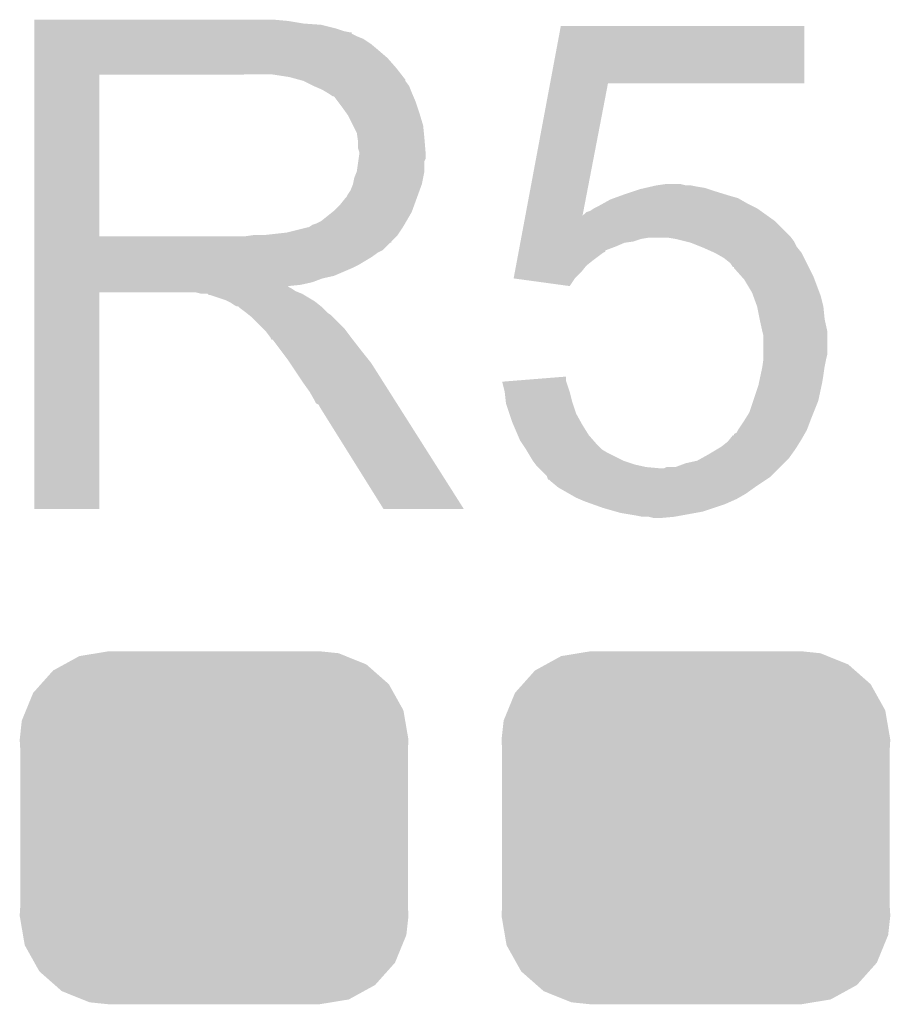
# Model space of a CAD drawing. Extents: x -1.3 to 24.2, y -3.9 to 39.2.
# Tile 22 of 29: x 6.8 to 8.6, y 28.9 to 30.8. Entities that reach past the tile are written whole.
import ezdxf

# ---------------------------------------------------------------- set-up
doc = ezdxf.new("R2010")
doc.units = 0
doc.layers.get('0').update_dxf_attribs({"linetype": 'CONTINUOUS'})
doc.layers.add('3D_HALL_16_CLICK_V100_GTO', color=14, linetype='CONTINUOUS')
doc.layers.add('3D_HALL_16_CLICK_V100_GTS', color=12, linetype='CONTINUOUS')

# ---------------------------------------------------------------- blocks, each defined once
blk = doc.blocks.new('CUSTOM_65')
for points in [[(-0.298526, 0.325596), (-0.268438, 0.342124), (0.30335, 0.325596), (0.2622, 0.342124)], [(-0.268438, 0.342124), (-0.233628, 0.347838), (0.2622, 0.342124), (0.247972, 0.347838)], [(-0.233628, 0.347838), (-0.20955, 0.35179), (0.247972, 0.347838), (0.20955, 0.35179)], [(-0.320744, 0.31339), (-0.298526, 0.325596), (0.317222, 0.31339), (0.30335, 0.325596)], [(-0.34504, 0.286174), (-0.320744, 0.31339), (0.348152, 0.286174), (0.317222, 0.31339)], [(-0.360486, 0.26887), (-0.34504, 0.286174), (0.357822, 0.26887), (0.348152, 0.286174)], [(-0.37475, 0.234078), (-0.360486, 0.26887), (0.377262, 0.234078), (0.357822, 0.26887)], [(-0.383124, 0.213652), (-0.37475, 0.234078), (0.380766, 0.213652), (0.377262, 0.234078)], [(-0.38735, 0.17526), (-0.383124, 0.213652), (0.38735, 0.17526), (0.380766, 0.213652)], [(-0.38608, 0.154124), (-0.38735, 0.17526), (0.38608, 0.154124), (0.38735, 0.17526)], [(-0.38608, -0.154124), (-0.38608, 0.154124), (0.38608, -0.154124), (0.38608, 0.154124)], [(-0.38735, -0.17526), (-0.38608, -0.154124), (0.38735, -0.17526), (0.38608, -0.154124)], [(-0.380764, -0.213652), (-0.38735, -0.17526), (0.383124, -0.213652), (0.38735, -0.17526)], [(-0.377262, -0.234078), (-0.380764, -0.213652), (0.374748, -0.234078), (0.383124, -0.213652)], [(-0.35782, -0.26887), (-0.377262, -0.234078), (0.360486, -0.26887), (0.374748, -0.234078)], [(-0.348152, -0.286174), (-0.35782, -0.26887), (0.345038, -0.286174), (0.360486, -0.26887)], [(-0.31722, -0.31339), (-0.348152, -0.286174), (0.320744, -0.31339), (0.345038, -0.286174)], [(-0.30335, -0.325596), (-0.31722, -0.31339), (0.298524, -0.325596), (0.320744, -0.31339)], [(-0.262198, -0.342124), (-0.30335, -0.325596), (0.268438, -0.342124), (0.298524, -0.325596)], [(-0.247972, -0.347838), (-0.262198, -0.342124), (0.233626, -0.347838), (0.268438, -0.342124)], [(-0.20955, -0.35179), (-0.247972, -0.347838), (0.20955, -0.35179), (0.233626, -0.347838)]]:
    blk.add_solid(points)

msp = doc.modelspace()

# ---------------------------------------------------------------- linework, layer by layer
at = {"layer": '3D_HALL_16_CLICK_V100_GTO'}
for points in [[(6.858022, 30.84322), (6.858024, 30.84576), (7.36346, 30.84322), (7.33552, 30.84576)], [(6.858022, 30.83814), (6.858022, 30.84322), (7.393938, 30.83814), (7.36346, 30.84322)], [(6.858022, 30.8356), (6.858022, 30.83814), (7.4295, 30.8356), (7.393938, 30.83814)], [(6.858022, 30.82798), (6.858022, 30.8356), (7.459978, 30.82798), (7.4295, 30.8356)], [(6.858022, 30.8229), (6.858022, 30.82798), (7.475222, 30.8229), (7.459978, 30.82798)], [(7.885676, 30.71876), (7.907034, 30.833036), (8.392136, 30.71876), (8.39216, 30.833036)], [(7.907034, 30.833036), (7.90704, 30.83306), (8.39216, 30.833036), (7.90704, 30.83306)], [(6.858022, 30.82036), (6.858022, 30.8229), (7.487922, 30.82036), (7.475222, 30.8229)], [(6.858022, 30.820336), (6.858022, 30.82036), (7.49046, 30.820336), (7.487922, 30.82036)], [(6.858022, 30.817814), (6.858022, 30.820336), (7.490476, 30.817814), (7.49046, 30.820336)], [(6.858022, 30.81274), (6.858022, 30.817814), (7.50062, 30.81274), (7.490476, 30.817814)], [(6.858022, 30.807658), (6.858022, 30.81274), (7.513322, 30.807658), (7.50062, 30.81274)], [(6.858022, 30.7975), (6.858022, 30.807658), (7.52856, 30.7975), (7.513322, 30.807658)], [(6.858022, 30.7848), (6.858022, 30.7975), (7.5438, 30.7848), (7.52856, 30.7975)], [(6.85802, 30.749242), (6.858022, 30.76956), (7.57936, 30.749242), (7.561582, 30.76956)], [(6.858022, 30.76956), (6.858022, 30.7848), (7.561582, 30.76956), (7.5438, 30.7848)], [(6.85802, 30.73654), (6.85802, 30.749242), (7.589238, 30.73654), (7.57936, 30.749242)], [(6.858012, 30.413982), (6.85802, 30.73652), (6.98754, 30.413982), (6.987542, 30.73652)], [(6.85802, 30.73652), (6.85802, 30.73654), (6.987542, 30.73652), (7.29488, 30.73654)], [(7.366002, 30.73146), (7.332982, 30.73654), (7.59319, 30.73146), (7.589238, 30.73654)], [(7.384636, 30.726378), (7.366002, 30.73146), (7.59714, 30.726378), (7.59319, 30.73146)], [(7.39394, 30.72384), (7.384636, 30.726378), (7.597144, 30.72384), (7.59714, 30.726378)], [(7.393952, 30.723834), (7.39394, 30.72384), (7.597144, 30.723834), (7.597144, 30.72384)], [(7.414256, 30.713682), (7.393952, 30.723834), (7.60476, 30.713682), (7.597144, 30.723834)], [(7.41426, 30.71368), (7.414256, 30.713682), (7.604762, 30.71368), (7.60476, 30.713682)], [(7.43204, 30.70606), (7.41426, 30.71368), (7.60781, 30.70606), (7.604762, 30.71368)], [(7.836778, 30.457146), (7.885672, 30.71874), (7.950694, 30.457146), (8.000996, 30.71874)], [(7.885672, 30.71874), (7.885676, 30.71876), (8.000996, 30.71874), (8.392136, 30.71876)], [(7.44051, 30.70098), (7.43204, 30.70606), (7.60984, 30.70098), (7.60781, 30.70606)], [(7.44474, 30.698442), (7.44051, 30.70098), (7.610928, 30.698442), (7.60984, 30.70098)], [(7.452364, 30.69336), (7.44474, 30.698442), (7.613106, 30.69336), (7.610928, 30.698442)], [(7.454904, 30.693352), (7.452364, 30.69336), (7.61311, 30.693352), (7.613106, 30.69336)], [(7.46252, 30.6832), (7.454904, 30.693352), (7.61746, 30.6832), (7.61311, 30.693352)], [(7.47014, 30.67304), (7.46252, 30.6832), (7.620848, 30.67304), (7.61746, 30.6832)], [(7.479212, 30.66034), (7.47014, 30.67304), (7.62508, 30.66034), (7.620848, 30.67304)], [(7.48284, 30.655258), (7.479212, 30.66034), (7.626606, 30.655258), (7.62508, 30.66034)], [(7.493, 30.634938), (7.48284, 30.655258), (7.6327, 30.634938), (7.626606, 30.655258)], [(7.50062, 30.619696), (7.493, 30.634938), (7.634226, 30.619696), (7.6327, 30.634938)], [(7.502072, 30.60954), (7.50062, 30.619696), (7.63524, 30.60954), (7.634226, 30.619696)], [(7.50316, 30.601918), (7.502072, 30.60954), (7.635876, 30.601918), (7.63524, 30.60954)], [(7.503162, 30.589218), (7.50316, 30.601918), (7.636934, 30.589218), (7.635876, 30.601918)], [(7.5057, 30.581596), (7.503162, 30.589218), (7.63757, 30.581596), (7.636934, 30.589218)], [(7.504246, 30.568896), (7.5057, 30.57906), (7.637778, 30.568896), (7.637778, 30.57906)], [(7.5057, 30.579062), (7.5057, 30.581596), (7.63778, 30.579062), (7.63757, 30.581596)], [(7.5057, 30.57906), (7.5057, 30.579062), (7.637778, 30.57906), (7.63778, 30.579062)], [(7.500618, 30.543498), (7.50352, 30.563816), (7.63524, 30.543498), (7.63524, 30.563816)], [(7.50352, 30.563816), (7.504246, 30.568896), (7.63524, 30.563816), (7.637778, 30.568896)], [(7.49554, 30.530798), (7.500618, 30.543498), (7.632698, 30.530798), (7.63524, 30.543498)], [(7.487918, 30.505398), (7.492998, 30.518098), (7.625538, 30.505398), (7.630156, 30.518098)], [(7.492998, 30.5181), (7.49554, 30.530798), (7.630158, 30.5181), (7.632698, 30.530798)], [(7.492998, 30.518098), (7.492998, 30.5181), (7.630156, 30.518098), (7.630158, 30.5181)], [(8.075502, 30.510478), (8.086516, 30.51302), (8.194042, 30.510478), (8.1788, 30.51302)], [(8.086516, 30.51302), (8.09752, 30.51556), (8.1788, 30.51302), (8.166102, 30.51556)], [(8.09752, 30.51556), (8.115302, 30.5181), (8.155942, 30.51556), (8.145782, 30.5181)], [(7.477758, 30.490158), (7.480298, 30.4927), (7.619998, 30.490158), (7.620922, 30.4927)], [(7.480298, 30.4927), (7.48284, 30.497778), (7.620922, 30.4927), (7.622768, 30.497778)], [(7.48284, 30.497778), (7.487918, 30.505398), (7.622768, 30.497778), (7.625538, 30.505398)], [(8.013066, 30.49016), (8.027034, 30.49524), (8.260082, 30.49016), (8.2423, 30.49524)], [(8.027034, 30.49524), (8.03402, 30.49778), (8.2423, 30.49524), (8.234046, 30.49778)], [(8.03402, 30.49778), (8.056884, 30.5054), (8.234046, 30.49778), (8.20928, 30.5054)], [(8.056884, 30.5054), (8.0645, 30.507938), (8.20928, 30.5054), (8.201666, 30.507938)], [(8.0645, 30.507938), (8.075502, 30.510478), (8.201666, 30.507938), (8.194042, 30.510478)], [(7.454898, 30.464758), (7.4676, 30.47746), (7.610762, 30.464758), (7.61538, 30.47746)], [(7.4676, 30.47746), (7.477758, 30.490158), (7.61538, 30.47746), (7.619998, 30.490158)], [(7.973062, 30.46984), (7.98322, 30.47492), (8.298176, 30.46984), (8.288018, 30.47492)], [(7.98322, 30.47492), (7.992364, 30.48), (8.288018, 30.47492), (8.27786, 30.48)], [(7.992364, 30.48), (8.006082, 30.48762), (8.27786, 30.48), (8.264528, 30.48762)], [(8.006082, 30.48762), (8.013066, 30.49016), (8.264528, 30.48762), (8.260082, 30.49016)], [(7.429498, 30.444438), (7.451722, 30.462218), (7.599468, 30.444438), (7.60984, 30.462218)], [(7.451722, 30.462218), (7.454898, 30.464758), (7.60984, 30.462218), (7.610762, 30.464758)], [(7.834402, 30.444438), (7.836346, 30.454842), (8.333742, 30.444438), (8.319176, 30.454842)], [(7.836346, 30.454842), (7.836772, 30.457116), (7.95024, 30.454842), (7.9502, 30.457116)], [(7.836772, 30.457116), (7.836778, 30.457146), (7.9516, 30.457116), (7.952746, 30.457146)], [(7.950684, 30.457092), (7.9502, 30.457116), (7.950684, 30.457092), (7.9516, 30.457116)], [(7.95024, 30.454842), (7.950684, 30.457092), (8.319176, 30.454842), (8.316026, 30.457092)], [(7.950684, 30.457092), (7.950694, 30.457146), (8.316026, 30.457092), (8.31595, 30.457146)], [(7.952746, 30.457146), (7.957824, 30.46222), (8.31595, 30.457146), (8.308846, 30.46222)], [(7.957824, 30.46222), (7.965444, 30.464762), (8.308846, 30.46222), (8.305286, 30.464762)], [(7.965444, 30.464762), (7.973058, 30.469838), (8.305286, 30.464762), (8.298178, 30.469838)], [(7.973058, 30.469838), (7.973062, 30.46984), (8.298178, 30.469838), (8.298176, 30.46984)], [(7.404096, 30.43174), (7.411716, 30.436818), (7.592062, 30.43174), (7.595024, 30.436818)], [(7.411716, 30.436818), (7.419338, 30.43936), (7.595024, 30.436818), (7.596506, 30.43936)], [(7.419338, 30.43936), (7.429498, 30.444438), (7.596506, 30.43936), (7.599468, 30.444438)], [(7.828704, 30.413958), (7.834402, 30.444438), (8.36422, 30.413958), (8.333742, 30.444438)], [(6.858012, 30.41396), (6.858012, 30.413982), (7.277098, 30.41396), (6.98754, 30.413982)], [(6.858012, 30.403796), (6.858012, 30.41396), (7.5692, 30.403796), (7.57936, 30.41396)], [(7.277098, 30.41396), (7.294864, 30.416498), (7.57936, 30.41396), (7.581898, 30.416498)], [(7.294864, 30.416498), (7.29488, 30.4165), (7.581898, 30.416498), (7.581898, 30.4165)], [(7.315198, 30.4165), (7.360918, 30.42158), (7.581898, 30.4165), (7.585286, 30.42158)], [(7.360918, 30.42158), (7.401558, 30.43174), (7.585286, 30.42158), (7.592062, 30.43174)], [(7.82823, 30.41142), (7.828704, 30.413958), (8.366124, 30.41142), (8.36422, 30.413958)], [(6.858012, 30.40126), (6.858012, 30.403796), (7.569176, 30.40126), (7.5692, 30.403796)], [(6.858012, 30.401254), (6.858012, 30.40126), (7.566654, 30.401254), (7.569176, 30.40126)], [(6.858012, 30.386018), (6.858012, 30.401254), (7.551416, 30.386018), (7.566654, 30.401254)], [(7.824908, 30.39364), (7.826332, 30.401258), (8.01624, 30.39364), (8.034018, 30.401258)], [(7.826332, 30.401258), (7.826806, 30.4038), (8.034018, 30.401258), (8.051798, 30.4038)], [(7.826806, 30.4038), (7.827756, 30.408878), (8.051798, 30.4038), (8.067038, 30.408878)], [(7.827756, 30.408878), (7.82823, 30.41142), (8.067038, 30.408878), (8.082278, 30.41142)], [(8.13562, 30.40888), (8.120378, 30.41142), (8.36803, 30.40888), (8.366124, 30.41142)], [(8.155948, 30.403798), (8.13562, 30.40888), (8.37184, 30.403798), (8.36803, 30.40888)], [(8.166098, 30.40126), (8.155948, 30.403798), (8.37311, 30.40126), (8.37184, 30.403798)], [(8.185146, 30.393642), (8.166098, 30.40126), (8.37692, 30.393642), (8.37311, 30.40126)], [(6.858012, 30.380938), (6.858012, 30.386018), (7.541262, 30.380938), (7.551416, 30.386018)], [(6.858012, 30.373318), (6.858012, 30.380938), (7.531098, 30.373318), (7.541262, 30.380938)], [(7.819686, 30.3657), (7.822534, 30.380938), (7.97052, 30.3657), (7.990842, 30.380938)], [(7.822534, 30.380938), (7.823008, 30.383474), (7.990842, 30.380938), (7.995904, 30.383474)], [(7.823008, 30.383474), (7.82348, 30.386002), (7.995904, 30.383474), (7.99592, 30.386002)], [(7.82348, 30.386002), (7.824908, 30.39364), (7.99592, 30.386002), (8.01624, 30.39364)], [(8.1915, 30.3911), (8.185146, 30.393642), (8.378954, 30.3911), (8.37692, 30.393642)], [(8.214358, 30.38094), (8.1915, 30.3911), (8.387082, 30.38094), (8.378954, 30.3911)], [(8.214362, 30.380938), (8.214358, 30.38094), (8.387082, 30.380938), (8.387082, 30.38094)], [(8.232138, 30.370782), (8.214362, 30.380938), (8.39216, 30.370782), (8.387082, 30.380938)], [(6.85801, 30.35808), (6.858012, 30.373318), (7.5057, 30.35808), (7.531098, 30.373318)], [(6.85801, 30.35046), (6.85801, 30.35808), (7.49046, 30.35046), (7.5057, 30.35808)], [(7.815412, 30.34284), (7.817786, 30.355538), (7.94766, 30.34284), (7.957818, 30.355538)], [(7.817786, 30.355538), (7.819686, 30.3657), (7.957818, 30.355538), (7.97052, 30.3657)], [(8.244838, 30.360622), (8.232138, 30.370782), (8.39724, 30.360622), (8.39216, 30.370782)], [(8.249918, 30.353008), (8.244838, 30.360622), (8.401048, 30.353008), (8.39724, 30.360622)], [(6.85801, 30.33522), (6.85801, 30.35046), (7.454898, 30.33522), (7.49046, 30.35046)], [(6.85801, 30.330138), (6.85801, 30.33522), (7.432038, 30.330138), (7.454898, 30.33522)], [(7.813044, 30.330164), (7.815412, 30.34284), (7.934984, 30.330164), (7.94766, 30.34284)], [(8.252436, 30.353), (8.249918, 30.353008), (8.401052, 30.353), (8.401048, 30.353008)], [(8.25246, 30.350464), (8.252436, 30.353), (8.40232, 30.350464), (8.401052, 30.353)], [(8.266008, 30.33522), (8.25246, 30.350464), (8.40994, 30.33522), (8.40232, 30.350464)], [(8.272778, 30.327602), (8.266008, 30.33522), (8.412798, 30.327602), (8.40994, 30.33522)], [(6.85801, 30.32252), (6.85801, 30.330138), (7.411718, 30.32252), (7.432038, 30.330138)], [(6.85801, 30.31744), (6.85801, 30.32252), (7.388858, 30.31744), (7.411718, 30.32252)], [(6.85801, 30.314862), (6.85801, 30.31744), (7.363494, 30.314862), (7.388858, 30.31744)], [(7.81322, 30.33014), (7.813044, 30.330164), (7.93496, 30.33014), (7.934984, 30.330164)], [(7.924788, 30.314902), (7.81322, 30.33014), (7.924788, 30.314902), (7.93496, 30.33014)], [(8.28802, 30.302202), (8.272778, 30.327602), (8.422322, 30.302202), (8.412798, 30.327602)], [(6.858, 29.870424), (6.85801, 30.302176), (6.987516, 29.870424), (6.98754, 30.302176)], [(6.85801, 30.312358), (6.85801, 30.314862), (7.366004, 30.312358), (7.363494, 30.314862)], [(6.85801, 30.309818), (6.85801, 30.312358), (7.371082, 30.309818), (7.366004, 30.312358)], [(6.85801, 30.30474), (6.85801, 30.309818), (7.378698, 30.30474), (7.371082, 30.309818)], [(6.85801, 30.3022), (6.85801, 30.30474), (7.38505, 30.3022), (7.378698, 30.30474)], [(6.85801, 30.302176), (6.85801, 30.3022), (6.98754, 30.302176), (7.180578, 30.3022)], [(7.190738, 30.29966), (7.180578, 30.3022), (7.391402, 30.29966), (7.38505, 30.3022)], [(7.205974, 30.297126), (7.203436, 30.29966), (7.395626, 30.297126), (7.391402, 30.29966)], [(7.208516, 30.29712), (7.205974, 30.297126), (7.395636, 30.29712), (7.395626, 30.297126)], [(7.238998, 30.28696), (7.208516, 30.29712), (7.412568, 30.28696), (7.395636, 30.29712)], [(8.290792, 30.294578), (8.28802, 30.302202), (8.42518, 30.294578), (8.422322, 30.302202)], [(7.244078, 30.28442), (7.238998, 30.28696), (7.4168, 30.28442), (7.412568, 30.28696)], [(7.249158, 30.28188), (7.244078, 30.28442), (7.419976, 30.28188), (7.4168, 30.28442)], [(7.256778, 30.276802), (7.249158, 30.28188), (7.426324, 30.276802), (7.419976, 30.28188)], [(7.261856, 30.274262), (7.256778, 30.276802), (7.429498, 30.274262), (7.426324, 30.276802)], [(8.298178, 30.27426), (8.290792, 30.294578), (8.43026, 30.27426), (8.42518, 30.294578)], [(7.264396, 30.27426), (7.261856, 30.274262), (7.4295, 30.27426), (7.429498, 30.274262)], [(7.26694, 30.271722), (7.264396, 30.27426), (7.432038, 30.271722), (7.4295, 30.27426)], [(7.2771, 30.2641), (7.26694, 30.271722), (7.43966, 30.2641), (7.432038, 30.271722)], [(7.280276, 30.26156), (7.2771, 30.2641), (7.4422, 30.26156), (7.43966, 30.2641)], [(7.286628, 30.256478), (7.280276, 30.26156), (7.449822, 30.256478), (7.4422, 30.26156)], [(7.289798, 30.253942), (7.286628, 30.256478), (7.452358, 30.253942), (7.449822, 30.256478)], [(8.29818, 30.274258), (8.298178, 30.27426), (8.43026, 30.274258), (8.43026, 30.27426)], [(8.30326, 30.24886), (8.29818, 30.274258), (8.4328, 30.24886), (8.43026, 30.274258)], [(7.312662, 30.231078), (7.289798, 30.253942), (7.47522, 30.231078), (7.452358, 30.253942)], [(8.30834, 30.226), (8.30326, 30.24886), (8.43788, 30.226), (8.4328, 30.24886)], [(7.320278, 30.22346), (7.312662, 30.231078), (7.480936, 30.22346), (7.47522, 30.231078)], [(7.327898, 30.213298), (7.320278, 30.22346), (7.488558, 30.213298), (7.480936, 30.22346)], [(8.308342, 30.225998), (8.30834, 30.226), (8.43788, 30.225998), (8.43788, 30.226)], [(8.31088, 30.215842), (8.308342, 30.225998), (8.43788, 30.215842), (8.43788, 30.225998)], [(7.32917, 30.21076), (7.327898, 30.213298), (7.49046, 30.21076), (7.488558, 30.213298)], [(7.330434, 30.208236), (7.32917, 30.21076), (7.492424, 30.208236), (7.49046, 30.21076)], [(7.33297, 30.20822), (7.330434, 30.208236), (7.492436, 30.20822), (7.492424, 30.208236)], [(7.348216, 30.1879), (7.33297, 30.20822), (7.50824, 30.1879), (7.492436, 30.20822)], [(8.31088, 30.177738), (8.31088, 30.215842), (8.43788, 30.177738), (8.43788, 30.215842)], [(7.36346, 30.16758), (7.348216, 30.1879), (7.524496, 30.16758), (7.50824, 30.1879)], [(7.366848, 30.162498), (7.36346, 30.16758), (7.52856, 30.162498), (7.524496, 30.16758)], [(7.385474, 30.13456), (7.366848, 30.162498), (7.54634, 30.13456), (7.52856, 30.162498)], [(8.308702, 30.15488), (8.310516, 30.16758), (8.4328, 30.15488), (8.43534, 30.16758)], [(8.310516, 30.16758), (8.31088, 30.170122), (8.43534, 30.16758), (8.435974, 30.170122)], [(8.31088, 30.170122), (8.31088, 30.177738), (8.435974, 30.170122), (8.43788, 30.177738)], [(8.305074, 30.1371), (8.30834, 30.15234), (8.43026, 30.1371), (8.432436, 30.15234)], [(8.30834, 30.15234), (8.308702, 30.15488), (8.432436, 30.15234), (8.4328, 30.15488)], [(7.39394, 30.12186), (7.385474, 30.13456), (7.554398, 30.12186), (7.54634, 30.13456)], [(7.40664, 30.104082), (7.39394, 30.12186), (7.565678, 30.104082), (7.554398, 30.12186)], [(7.790186, 30.124374), (7.822234, 30.126938), (7.918038, 30.124374), (7.917182, 30.126938)], [(7.79526, 30.10408), (7.790186, 30.124374), (7.924798, 30.10408), (7.918038, 30.124374)], [(7.822234, 30.126938), (7.91718, 30.134534), (7.917182, 30.126938), (7.91718, 30.134534)], [(8.30072, 30.116782), (8.301808, 30.12186), (8.42663, 30.116782), (8.42772, 30.12186)], [(8.301808, 30.12186), (8.305074, 30.1371), (8.42772, 30.12186), (8.43026, 30.1371)], [(7.4168, 30.086298), (7.40664, 30.104082), (7.57696, 30.086298), (7.565678, 30.104082)], [(7.797518, 30.083762), (7.79526, 30.10408), (7.92988, 30.083762), (7.924798, 30.10408)], [(8.290558, 30.086298), (8.30072, 30.116782), (8.420098, 30.086298), (8.42663, 30.116782)], [(7.41934, 30.081226), (7.4168, 30.086298), (7.580178, 30.081226), (7.57696, 30.086298)], [(7.424414, 30.07868), (7.41934, 30.081226), (7.581794, 30.07868), (7.580178, 30.081226)], [(7.7978, 30.081222), (7.797518, 30.083762), (7.930728, 30.081222), (7.92988, 30.083762)], [(7.804576, 30.060898), (7.7978, 30.081222), (7.9375, 30.060898), (7.930728, 30.081222)], [(8.28294, 30.063438), (8.290558, 30.086298), (8.410954, 30.063438), (8.420098, 30.086298)], [(7.426962, 30.0736), (7.424414, 30.07868), (7.585016, 30.0736), (7.581794, 30.07868)], [(7.55396, 29.87041), (7.426962, 30.0736), (7.71393, 29.87041), (7.585016, 30.0736)], [(7.8105, 30.04312), (7.804576, 30.060898), (7.947378, 30.04312), (7.9375, 30.060898)], [(8.273414, 30.0482), (8.28294, 30.063438), (8.40486, 30.0482), (8.410954, 30.063438)], [(7.812678, 30.03804), (7.8105, 30.04312), (7.9502, 30.03804), (7.947378, 30.04312)], [(8.260082, 30.027882), (8.27024, 30.04312), (8.39724, 30.027882), (8.402954, 30.04312)], [(8.27024, 30.04312), (8.273414, 30.0482), (8.402954, 30.04312), (8.40486, 30.0482)], [(7.821386, 30.017718), (7.812678, 30.03804), (7.9629, 30.017718), (7.9502, 30.03804)], [(8.252476, 30.020266), (8.25754, 30.022806), (8.392888, 30.020266), (8.39434, 30.022806)], [(8.25754, 30.022806), (8.260078, 30.027878), (8.39434, 30.022806), (8.39724, 30.027878)], [(8.260078, 30.027878), (8.260082, 30.027882), (8.39724, 30.027878), (8.39724, 30.027882)], [(7.82574, 30.007558), (7.821386, 30.017718), (7.97179, 30.007558), (7.9629, 30.017718)], [(7.832516, 29.9974), (7.82574, 30.007558), (7.980678, 29.9974), (7.97179, 30.007558)], [(8.22706, 29.99486), (8.239762, 30.005022), (8.377554, 29.99486), (8.383904, 30.005022)], [(8.239762, 30.005022), (8.243826, 30.0101), (8.383904, 30.005022), (8.38708, 30.0101)], [(8.243826, 30.0101), (8.249926, 30.01772), (8.38708, 30.0101), (8.391434, 30.01772)], [(8.249926, 30.01772), (8.25246, 30.017744), (8.391434, 30.01772), (8.391448, 30.017744)], [(8.25246, 30.017744), (8.252476, 30.020266), (8.391448, 30.017744), (8.392888, 30.020266)], [(7.835902, 29.99232), (7.832516, 29.9974), (7.98576, 29.99232), (7.980678, 29.9974)], [(7.837428, 29.989778), (7.835902, 29.99232), (7.988302, 29.989778), (7.98576, 29.99232)], [(7.841998, 29.98216), (7.837428, 29.989778), (8.001, 29.98216), (7.988302, 29.989778)], [(7.851138, 29.966922), (7.841998, 29.98216), (8.031478, 29.966922), (8.001, 29.98216)], [(8.20166, 29.97962), (8.218596, 29.989782), (8.36712, 29.97962), (8.37438, 29.989782)], [(8.218596, 29.989782), (8.22706, 29.99486), (8.37438, 29.989782), (8.377554, 29.99486)], [(7.85114, 29.96692), (7.851138, 29.966922), (8.031482, 29.96692), (8.031478, 29.966922)], [(7.856858, 29.9593), (7.85114, 29.96692), (8.054342, 29.9593), (8.031482, 29.96692)], [(8.155942, 29.96184), (8.178802, 29.96692), (8.35152, 29.96184), (8.3566, 29.96692)], [(8.178802, 29.96692), (8.18794, 29.971998), (8.3566, 29.96692), (8.361678, 29.971998)], [(8.18794, 29.971998), (8.20166, 29.97962), (8.361678, 29.971998), (8.36712, 29.97962)], [(7.85876, 29.956762), (7.856858, 29.9593), (8.065764, 29.956762), (8.054342, 29.9593)], [(7.861302, 29.95422), (7.85876, 29.956762), (8.077202, 29.95422), (8.065764, 29.956762)], [(7.863842, 29.95168), (7.861302, 29.95422), (8.105138, 29.95168), (8.077202, 29.95422)], [(7.879076, 29.93644), (7.863842, 29.95168), (8.32612, 29.93644), (8.34136, 29.95168)], [(8.105138, 29.95168), (8.112764, 29.951682), (8.34136, 29.95168), (8.341362, 29.951682)], [(8.112764, 29.951682), (8.117844, 29.95422), (8.341362, 29.951682), (8.3439, 29.95422)], [(8.117844, 29.95422), (8.135624, 29.954222), (8.3439, 29.95422), (8.343902, 29.954222)], [(8.135624, 29.954222), (8.155942, 29.96184), (8.343902, 29.954222), (8.35152, 29.96184)], [(7.879926, 29.9339), (7.879076, 29.93644), (8.32358, 29.9339), (8.32612, 29.93644)], [(7.881616, 29.928838), (7.879926, 29.9339), (8.315986, 29.928838), (8.32358, 29.9339)], [(7.884156, 29.92882), (7.881616, 29.928838), (8.31596, 29.92882), (8.315986, 29.928838)], [(7.886702, 29.926278), (7.884156, 29.92882), (8.312146, 29.926278), (8.31596, 29.92882)], [(7.901944, 29.91358), (7.886702, 29.926278), (8.2931, 29.91358), (8.312146, 29.926278)], [(7.92417, 29.900878), (7.901944, 29.91358), (8.27532, 29.900878), (8.2931, 29.91358)], [(7.937498, 29.89326), (7.92417, 29.900878), (8.261984, 29.89326), (8.27532, 29.900878)], [(7.943426, 29.89072), (7.937498, 29.89326), (8.257538, 29.89072), (8.261984, 29.89326)], [(7.955282, 29.88564), (7.943426, 29.89072), (8.246108, 29.88564), (8.257538, 29.89072)], [(7.969506, 29.88056), (7.955282, 29.88564), (8.23468, 29.88056), (8.246108, 29.88564)], [(6.987516, 29.8704), (6.858, 29.870424), (6.987516, 29.8704), (6.987516, 29.870424)], [(7.713936, 29.8704), (7.71393, 29.87041), (7.713936, 29.8704), (7.55396, 29.87041)], [(7.99084, 29.87294), (7.969506, 29.88056), (8.21182, 29.87294), (8.23468, 29.88056)], [(8.01751, 29.86532), (7.99084, 29.87294), (8.18896, 29.86532), (8.21182, 29.87294)], [(8.026398, 29.86278), (8.01751, 29.86532), (8.17499, 29.86278), (8.18896, 29.86532)], [(8.05688, 29.8577), (8.026398, 29.86278), (8.14705, 29.8577), (8.17499, 29.86278)], [(8.069578, 29.85516), (8.05688, 29.8577), (8.133082, 29.85516), (8.14705, 29.8577)], [(8.092438, 29.85262), (8.082278, 29.85516), (8.105142, 29.85262), (8.133082, 29.85516)]]:
    msp.add_solid(points, dxfattribs=at)

# ---------------------------------------------------------------- block references
at = {"layer": '3D_HALL_16_CLICK_V100_GTS'}
for p in [(7.21614, 29.2354), (8.17626, 29.2354)]:
    msp.add_blockref('CUSTOM_65', p, dxfattribs=at)

doc.saveas('drawing.dxf')
